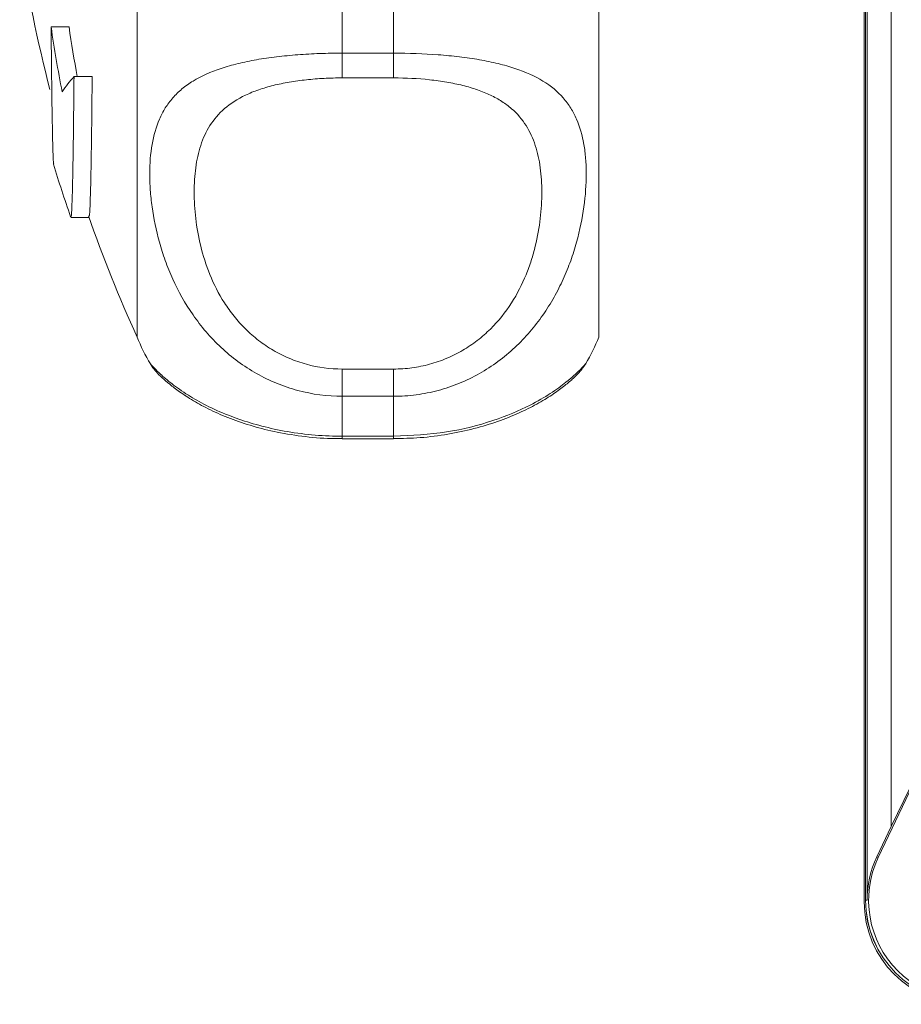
# Model space of a CAD drawing. Header units: millimetres. Extents: x 143 to 824, y 74 to 819.
# Tile 1 of 26: x 145 to 197, y 77 to 134. Entities that reach past the tile are written whole.
import ezdxf

# ---------------------------------------------------------------- set-up
doc = ezdxf.new("R2010")
doc.units = ezdxf.units.MM

msp = doc.modelspace()

# ---------------------------------------------------------------- linework, layer by layer
at = {"color": 7, "linetype": 'Continuous', "lineweight": 15}
for p, q in [((194.452, 82.578), (194.452, 260.578)), ((194.453, 260.578), (194.453, 82.578)), ((194.539, 82.578), (194.539, 260.578)), ((195.952, 86.886), (195.952, 256.27)), ((151.864, 115.491), (151.864, 189.491)), ((178.864, 115.491), (178.864, 189.491)), ((194.364, 131.133), (194.364, 173.849)), ((163.864, 137.814), (163.864, 132.086)), ((166.864, 132.086), (166.864, 137.814)), ((146.84, 133.615), (147.886, 133.615)), ((163.864, 132.086), (166.864, 132.086)), ((163.864, 132.086), (163.864, 130.639)), ((166.864, 132.086), (166.864, 130.639)), ((148.18, 130.718), (149.242, 130.718)), ((166.864, 130.639), (163.864, 130.639)), ((194.375, 130.928), (194.375, 82.491)), ((148, 122.484), (149.06, 122.484)), ((152.66, 113.932), (152.664, 113.925)), ((163.864, 113.624), (163.864, 112.033)), ((163.864, 113.624), (166.864, 113.624)), ((166.864, 113.624), (166.864, 112.033)), ((163.864, 112.033), (163.864, 109.702)), ((166.864, 112.033), (163.864, 112.033)), ((166.864, 109.702), (166.864, 112.033)), ((163.864, 109.702), (166.864, 109.702)), ((163.864, 109.554), (166.864, 109.554)), ((195.189, 85.076), (200.952, 97.216)), ((200.952, 97.216), (195.952, 86.886)), ((195.952, 86.886), (195.11, 85.114)), ((195.189, 85.076), (195.11, 85.114)), ((194.539, 82.578), (194.453, 82.578))]:
    msp.add_line(p, q, dxfattribs=at)
at = {"color": 8, "linetype": 'Continuous', "lineweight": 15}
for p, q in [((163.864, 109.702), (163.864, 109.554)), ((166.864, 109.702), (166.864, 109.554))]:
    msp.add_line(p, q, dxfattribs=at)
at = {"color": 7, "linetype": 'Continuous', "lineweight": 15}
for centre, radius, start, end in [((233.907, 152.491), 90, 188.94902, 194.49577), ((225.33, 145.014), 79.314, 188.26317, 191.04189), ((225.424, 145.012), 78.371, 188.36208, 190.50893), ((153.873, 125.584), 7.666, 137.95247, 146.42751), ((233.907, 152.491), 91, 197.19308, 199.22367), ((233.907, 152.491), 90, 199.41322, 204.27465), ((163.864, 120.491), 13, 202.61986, 210.34911), ((166.864, 120.491), 13, 329.74423, 337.38014), ((200.452, 82.578), 5.913, 154.60633, 180), ((200.452, 82.578), 5.825, 154.60633, 295.39367), ((200.364, 82.491), 5.99, 180, 270), ((200.452, 82.578), 6, 180, 270), ((200.452, 82.578), 5.998, 180, 270)]:
    msp.add_arc(centre, radius, start, end, dxfattribs=at)
msp.add_ellipse((196.364, 131.133), major_axis=(0, 2.001), ratio=0.999391, start_param=1.570796, end_param=1.673195, dxfattribs=at)
for points, knots in [([(146.84, 133.615), (146.85, 132.596), (146.869, 130.529), (146.902, 128.196), (146.939, 126.53), (146.972, 125.641), (146.992, 125.61), (147, 125.6)], [0, 0, 0, 0, 0.216385, 0.439046, 0.655438, 0.878105, 1, 1, 1, 1]), ([(163.864, 112.033), (162.979, 112.033), (162.113, 112.148), (160.843, 112.487), (160.424, 112.629), (159.618, 112.959), (159.228, 113.149), (158.475, 113.574), (158.109, 113.812), (157.415, 114.324), (157.087, 114.598), (156.156, 115.467), (155.603, 116.117), (154.668, 117.464), (154.277, 118.166), (153.788, 119.244), (153.642, 119.608), (153.383, 120.326), (153.271, 120.682), (152.976, 121.74), (152.837, 122.43), (152.698, 123.435), (152.663, 123.765), (152.617, 124.414), (152.606, 124.731), (152.606, 125.647), (152.651, 126.216), (152.835, 127.279), (152.973, 127.772), (153.272, 128.457), (153.387, 128.676), (153.646, 129.089), (153.791, 129.284), (154.114, 129.653), (154.293, 129.827), (154.689, 130.156), (154.908, 130.312), (155.615, 130.744), (156.156, 130.987), (157.088, 131.297), (157.421, 131.392), (158.112, 131.56), (158.473, 131.635), (159.225, 131.766), (159.618, 131.823), (160.429, 131.92), (160.842, 131.96), (161.682, 132.023), (162.109, 132.046), (162.979, 132.078), (163.422, 132.086), (163.864, 132.086)], [0, 0, 0, 0, 0.0625, 0.0625, 0.09375, 0.09375, 0.125, 0.125, 0.15625, 0.15625, 0.1875, 0.1875, 0.25, 0.25, 0.3125, 0.3125, 0.34375, 0.34375, 0.375, 0.375, 0.4375, 0.4375, 0.46875, 0.46875, 0.5, 0.5, 0.5625, 0.5625, 0.625, 0.625, 0.65625, 0.65625, 0.6875, 0.6875, 0.71875, 0.71875, 0.75, 0.75, 0.8125, 0.8125, 0.84375, 0.84375, 0.875, 0.875, 0.90625, 0.90625, 0.9375, 0.9375, 0.96875, 0.96875, 1, 1, 1, 1]), ([(166.864, 132.086), (167.75, 132.086), (168.616, 132.055), (169.886, 131.96), (170.305, 131.92), (171.111, 131.823), (171.501, 131.766), (172.254, 131.635), (172.62, 131.56), (173.314, 131.39), (173.642, 131.297), (174.573, 130.987), (175.125, 130.738), (176.061, 130.164), (176.452, 129.839), (176.941, 129.281), (177.087, 129.083), (177.345, 128.67), (177.458, 128.454), (177.753, 127.778), (177.892, 127.288), (178.031, 126.487), (178.066, 126.209), (178.112, 125.63), (178.123, 125.331), (178.123, 124.414), (178.078, 123.774), (177.894, 122.442), (177.755, 121.75), (177.457, 120.677), (177.342, 120.315), (177.083, 119.597), (176.938, 119.238), (176.614, 118.525), (176.436, 118.17), (176.04, 117.467), (175.821, 117.117), (175.114, 116.102), (174.573, 115.466), (173.641, 114.596), (173.308, 114.319), (172.617, 113.809), (172.256, 113.575), (171.504, 113.151), (171.111, 112.959), (170.3, 112.627), (169.887, 112.488), (169.047, 112.263), (168.62, 112.178), (167.75, 112.063), (167.307, 112.033), (166.864, 112.033)], [0, 0, 0, 0, 0.0625, 0.0625, 0.09375, 0.09375, 0.125, 0.125, 0.15625, 0.15625, 0.1875, 0.1875, 0.25, 0.25, 0.3125, 0.3125, 0.34375, 0.34375, 0.375, 0.375, 0.4375, 0.4375, 0.46875, 0.46875, 0.5, 0.5, 0.5625, 0.5625, 0.625, 0.625, 0.65625, 0.65625, 0.6875, 0.6875, 0.71875, 0.71875, 0.75, 0.75, 0.8125, 0.8125, 0.84375, 0.84375, 0.875, 0.875, 0.90625, 0.90625, 0.9375, 0.9375, 0.96875, 0.96875, 1, 1, 1, 1]), ([(147.993, 122.534), (148.006, 122.544), (148.034, 122.567), (148.076, 123.636), (148.117, 125.509), (148.152, 127.908), (148.171, 129.878), (148.18, 130.718)], [0, 0, 0, 0, 0.189108, 0.407367, 0.619476, 0.837736, 1, 1, 1, 1]), ([(149.242, 130.718), (149.231, 129.633), (149.208, 127.43), (149.169, 125.001), (149.127, 123.332), (149.09, 122.51), (149.067, 122.569), (149.06, 122.588)], [0, 0, 0, 0, 0.2190679, 0.4444886, 0.6635622, 0.8889888, 1, 1, 1, 1]), ([(163.864, 130.639), (163.506, 130.639), (163.147, 130.629), (162.444, 130.593), (162.099, 130.566), (161.422, 130.494), (161.089, 130.448), (160.438, 130.337), (160.127, 130.272), (159.531, 130.124), (159.247, 130.04), (158.704, 129.851), (158.447, 129.746), (157.734, 129.407), (157.328, 129.146), (156.632, 128.545), (156.352, 128.214), (156.011, 127.675), (155.91, 127.488), (155.731, 127.1), (155.653, 126.897), (155.45, 126.277), (155.357, 125.843), (155.234, 124.935), (155.204, 124.46), (155.204, 123.47), (155.234, 122.952), (155.357, 121.899), (155.451, 121.361), (155.718, 120.266), (155.892, 119.709), (156.351, 118.582), (156.631, 118.029), (157.145, 117.227), (157.332, 116.965), (157.744, 116.452), (157.968, 116.203), (158.445, 115.732), (158.699, 115.509), (159.24, 115.091), (159.53, 114.895), (160.128, 114.545), (160.439, 114.388), (161.084, 114.116), (161.421, 113.999), (162.447, 113.719), (163.147, 113.624), (163.864, 113.624)], [0, 0, 0, 0, 0.03125, 0.03125, 0.0625, 0.0625, 0.09375, 0.09375, 0.125, 0.125, 0.15625, 0.15625, 0.1875, 0.1875, 0.25, 0.25, 0.3125, 0.3125, 0.34375, 0.34375, 0.375, 0.375, 0.4375, 0.4375, 0.5, 0.5, 0.5625, 0.5625, 0.625, 0.625, 0.6875, 0.6875, 0.75, 0.75, 0.78125, 0.78125, 0.8125, 0.8125, 0.84375, 0.84375, 0.875, 0.875, 0.90625, 0.90625, 0.9375, 0.9375, 1, 1, 1, 1]), ([(166.864, 113.624), (167.223, 113.624), (167.582, 113.648), (168.284, 113.743), (168.63, 113.814), (169.307, 113.999), (169.64, 114.114), (170.291, 114.389), (170.602, 114.546), (171.198, 114.894), (171.482, 115.086), (172.025, 115.504), (172.282, 115.73), (172.995, 116.434), (173.401, 116.944), (174.097, 118.026), (174.377, 118.58), (174.718, 119.416), (174.819, 119.695), (174.998, 120.254), (175.076, 120.534), (175.279, 121.363), (175.372, 121.902), (175.495, 122.951), (175.525, 123.461), (175.525, 124.452), (175.495, 124.933), (175.372, 125.845), (175.278, 126.278), (175.011, 127.098), (174.837, 127.486), (174.378, 128.213), (174.098, 128.543), (173.584, 128.989), (173.396, 129.129), (172.985, 129.394), (172.761, 129.519), (172.284, 129.746), (172.03, 129.849), (171.489, 130.038), (171.199, 130.123), (170.601, 130.272), (170.29, 130.337), (169.645, 130.447), (169.308, 130.494), (168.282, 130.603), (167.582, 130.639), (166.864, 130.639)], [0, 0, 0, 0, 0.03125, 0.03125, 0.0625, 0.0625, 0.09375, 0.09375, 0.125, 0.125, 0.15625, 0.15625, 0.1875, 0.1875, 0.25, 0.25, 0.3125, 0.3125, 0.34375, 0.34375, 0.375, 0.375, 0.4375, 0.4375, 0.5, 0.5, 0.5625, 0.5625, 0.625, 0.625, 0.6875, 0.6875, 0.75, 0.75, 0.78125, 0.78125, 0.8125, 0.8125, 0.84375, 0.84375, 0.875, 0.875, 0.90625, 0.90625, 0.9375, 0.9375, 1, 1, 1, 1]), ([(166.866, 109.56), (167.384, 109.57), (168.463, 109.591), (170.055, 109.799), (171.585, 110.126), (172.982, 110.554), (174.218, 111.052), (175.274, 111.584), (176.16, 112.131), (176.824, 112.615), (177.376, 113.078), (177.681, 113.394), (177.818, 113.552), (177.957, 113.727), (178.046, 113.867), (178.092, 113.939)], [0, 0, 0, 0, 0.078896, 0.164454, 0.250076, 0.336261, 0.424396, 0.515063, 0.608916, 0.708398, 0.810549, 0.939506, 0.971493, 0.985303, 1, 1, 1, 1]), ([(152.651, 113.918), (152.662, 113.898), (152.723, 113.786), (152.835, 113.645), (152.981, 113.461), (153.141, 113.295), (153.378, 113.065), (153.714, 112.774), (154.324, 112.3), (155.116, 111.782), (156.111, 111.241), (157.284, 110.726), (158.602, 110.279), (160.077, 109.907), (161.693, 109.66), (162.995, 109.543), (163.719, 109.564), (163.865, 109.569)], [0, 0, 0, 0, 0.003964, 0.022867, 0.044854, 0.08257, 0.144719, 0.250515, 0.344399, 0.441724, 0.536002, 0.626097, 0.713671, 0.797202, 0.887525, 0.977278, 1, 1, 1, 1])]:
    msp.add_open_spline(points, degree=3, knots=knots, dxfattribs=at)
at = {"color": 8, "linetype": 'Continuous', "lineweight": 15}
for points, knots in [([(166.864, 109.702), (167.912, 109.752), (169.982, 109.851), (172.742, 110.573), (174.73, 111.417), (176.084, 112.21), (177.107, 112.962), (177.807, 113.615), (178.133, 113.987), (178.091, 113.953), (178.083, 113.947)], [0, 0, 0, 0, 0.151823, 0.300062, 0.446191, 0.55056, 0.658047, 0.807743, 0.963378, 1, 1, 1, 1]), ([(152.664, 113.925), (152.666, 113.919), (152.669, 113.9), (153.091, 113.443), (153.851, 112.786), (155.02, 111.951), (156.947, 110.936), (159.843, 110.041), (162.247, 109.722), (163.607, 109.705), (163.864, 109.702)], [0, 0, 0, 0, 0.077529, 0.24176, 0.349305, 0.459394, 0.642652, 0.799718, 0.962136, 1, 1, 1, 1])]:
    msp.add_open_spline(points, degree=3, knots=knots, dxfattribs=at)

doc.saveas('drawing.dxf')
